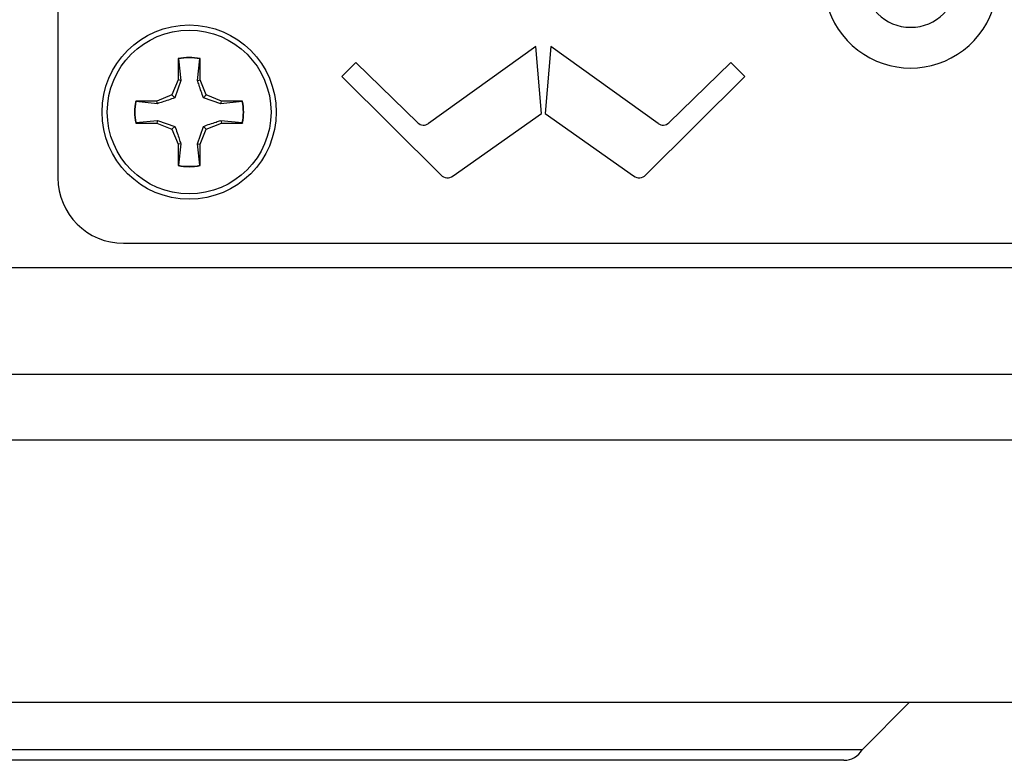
# Model space of a CAD drawing. Header units: inches. Extents: x 0.3 to 33.8, y 0.2 to 21.7.
# Tile 61 of 209: x 13.761 to 14.136, y 9.085 to 9.367. Entities that reach past the tile are written whole.
import ezdxf

# ---------------------------------------------------------------- set-up
doc = ezdxf.new("R2010")
doc.units = ezdxf.units.IN
doc.header["$MEASUREMENT"] = 0

msp = doc.modelspace()

# ---------------------------------------------------------------- linework, layer by layer
at = {"color": 7, "linetype": 'Continuous', "lineweight": 25}
for p, q in [((13.77513317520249, 9.756710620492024), (13.77513317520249, 9.306710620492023)), ((13.95721879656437, 9.356716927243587), (13.91637597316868, 9.327359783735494)), ((13.95938457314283, 9.331182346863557), (13.95721879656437, 9.356716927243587)), ((13.96304756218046, 9.356716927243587), (13.96088178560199, 9.331182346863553)), ((14.00389038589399, 9.327359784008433), (13.96304756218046, 9.356716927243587)), ((13.82097317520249, 9.35209037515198), (13.82097317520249, 9.343980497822)), ((13.82110894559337, 9.35197921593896), (13.82097317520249, 9.35209037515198)), ((13.82110894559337, 9.35197921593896), (13.82193096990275, 9.343789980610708)), ((13.82833538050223, 9.343789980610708), (13.82915740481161, 9.35197921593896)), ((13.82915740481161, 9.35197921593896), (13.82929317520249, 9.35209037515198)), ((13.82929317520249, 9.343980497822), (13.82929317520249, 9.35209037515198)), ((13.88868007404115, 9.350630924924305), (13.88330974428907, 9.345253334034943)), ((13.91229252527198, 9.327663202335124), (13.88868007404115, 9.350630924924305)), ((14.03158627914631, 9.350630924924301), (14.0079738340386, 9.327663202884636)), ((14.03695660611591, 9.34525333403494), (14.03158627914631, 9.350630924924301)), ((13.88330974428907, 9.345253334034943), (13.92104973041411, 9.307761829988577)), ((13.99921662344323, 9.307761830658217), (14.03695660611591, 9.34525333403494)), ((13.82097317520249, 9.343980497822), (13.81859784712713, 9.338245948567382)), ((13.82193096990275, 9.343789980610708), (13.81970185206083, 9.337141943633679)), ((13.82193096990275, 9.343789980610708), (13.82097317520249, 9.343980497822)), ((13.82833538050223, 9.343789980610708), (13.82929317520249, 9.343980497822)), ((13.83166850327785, 9.338245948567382), (13.82929317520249, 9.343980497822)), ((13.81859784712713, 9.338245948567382), (13.81286329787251, 9.335870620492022)), ((13.81970185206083, 9.337141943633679), (13.81859784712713, 9.338245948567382)), ((13.83056449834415, 9.337141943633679), (13.83166850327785, 9.338245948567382)), ((13.83721253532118, 9.334912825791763), (13.83056449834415, 9.337141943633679)), ((13.83740305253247, 9.335870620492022), (13.83166850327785, 9.338245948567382)), ((13.81286329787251, 9.335870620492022), (13.80475342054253, 9.335870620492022)), ((13.80486457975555, 9.335734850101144), (13.80475342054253, 9.335870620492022)), ((13.8130538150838, 9.334912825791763), (13.80486457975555, 9.335734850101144)), ((13.8130538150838, 9.334912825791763), (13.81286329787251, 9.335870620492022)), ((13.83721253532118, 9.334912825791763), (13.83740305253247, 9.335870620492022)), ((13.84540177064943, 9.335734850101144), (13.83721253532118, 9.334912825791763)), ((13.84551292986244, 9.335870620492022), (13.83740305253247, 9.335870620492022)), ((13.84540177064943, 9.335734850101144), (13.84551292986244, 9.335870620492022)), ((13.92571624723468, 9.307372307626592), (13.95938457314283, 9.331182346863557)), ((13.96088178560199, 9.331182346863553), (13.99455010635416, 9.307372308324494)), ((13.80486457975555, 9.327686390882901), (13.80475342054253, 9.327550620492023)), ((13.80475342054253, 9.327550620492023), (13.81286329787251, 9.327550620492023)), ((13.80486457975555, 9.327686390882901), (13.8130538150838, 9.328508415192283)), ((13.8130538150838, 9.328508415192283), (13.81286329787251, 9.327550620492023)), ((13.81286329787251, 9.327550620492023), (13.81859784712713, 9.325175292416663)), ((13.8130538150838, 9.328508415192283), (13.81970185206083, 9.326279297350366)), ((13.81970185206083, 9.326279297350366), (13.81859784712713, 9.325175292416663)), ((13.82833538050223, 9.319631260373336), (13.83056449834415, 9.326279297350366)), ((13.83056449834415, 9.326279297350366), (13.83166850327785, 9.325175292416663)), ((13.83166850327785, 9.325175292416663), (13.83740305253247, 9.327550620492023)), ((13.83721253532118, 9.328508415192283), (13.84540177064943, 9.327686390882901)), ((13.83721253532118, 9.328508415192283), (13.83740305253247, 9.327550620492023)), ((13.83740305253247, 9.327550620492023), (13.84551292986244, 9.327550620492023)), ((13.84540177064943, 9.327686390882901), (13.84551292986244, 9.327550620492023)), ((13.81859784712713, 9.325175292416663), (13.82097317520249, 9.319440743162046)), ((13.82929317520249, 9.319440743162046), (13.83166850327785, 9.325175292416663)), ((13.82193096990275, 9.319631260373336), (13.82097317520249, 9.319440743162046)), ((13.82097317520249, 9.319440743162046), (13.82097317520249, 9.311330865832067)), ((13.82193096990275, 9.319631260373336), (13.82110894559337, 9.311442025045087)), ((13.82915740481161, 9.311442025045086), (13.82833538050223, 9.319631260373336)), ((13.82833538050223, 9.319631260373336), (13.82929317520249, 9.319440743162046)), ((13.82929317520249, 9.311330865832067), (13.82929317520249, 9.319440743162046)), ((13.82110894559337, 9.311442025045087), (13.82097317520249, 9.311330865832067)), ((13.82915740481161, 9.311442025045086), (13.82929317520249, 9.311330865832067)), ((13.80013317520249, 9.281710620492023), (14.40013317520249, 9.28171062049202)), ((13.10013317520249, 9.272458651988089), (14.42513317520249, 9.272458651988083)), ((14.42513317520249, 9.23171062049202), (13.10013317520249, 9.231710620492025)), ((14.28763698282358, 9.206710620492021), (13.2376293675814, 9.206710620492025)), ((14.28763317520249, 9.206710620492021), (13.23763317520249, 9.206710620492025)), ((14.28589147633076, 9.106710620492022), (13.23937487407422, 9.106710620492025)), ((14.08163317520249, 9.088710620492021), (14.09963317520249, 9.106710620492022)), ((14.08163317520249, 9.088710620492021), (13.44363317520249, 9.088710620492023)), ((14.07470497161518, 9.084710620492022), (13.45056137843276, 9.084710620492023))]:
    msp.add_line(p, q, dxfattribs=at)
for radius in [0.03320000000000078, 0.03120000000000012]:
    msp.add_circle((13.82513317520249, 9.331710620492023), radius, dxfattribs=at)
for centre, radius, start, end in [((14.10013317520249, 9.381710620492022), 0.03319999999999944, 157.8825750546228, 22.11742494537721), ((14.10013317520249, 9.381710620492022), 0.01770000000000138, 180, 0), ((13.82513317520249, 9.331710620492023), 0.02080000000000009, 78.46304096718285, 101.5369590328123), ((13.82513317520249, 9.331710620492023), 0.0206642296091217, 78.77024530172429, 101.229754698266), ((13.82513317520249, 9.331710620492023), 0.02080000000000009, 168.4630409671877, 191.5369590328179), ((13.82513317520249, 9.331710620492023), 0.02066422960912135, 168.770245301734, 191.2297546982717), ((13.82513317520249, 9.331710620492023), 0.0206642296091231, 348.7702453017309, 11.2297546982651), ((13.82513317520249, 9.331710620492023), 0.02080000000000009, 348.4630409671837, 11.53695903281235), ((13.91451532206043, 9.329948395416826), 0.003187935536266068, 225.7929955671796, 305.7079532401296), ((14.00575103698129, 9.329948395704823), 0.003187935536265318, 234.2920472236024, 314.2070111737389), ((13.82513317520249, 9.331710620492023), 0.02080000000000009, 258.4630409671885, 281.5369590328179), ((13.82513317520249, 9.331710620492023), 0.02066422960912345, 258.7702453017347, 281.2297546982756), ((13.92361477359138, 9.310343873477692), 0.003639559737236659, 225.1892415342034, 305.2677223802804), ((13.99665158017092, 9.31034387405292), 0.003639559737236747, 234.7322742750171, 314.8107605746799), ((13.80013317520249, 9.306710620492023), 0.02500000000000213, 180, 269.9999999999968), ((14.07470497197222, 9.092710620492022), 0.008000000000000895, 270.0000000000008, 329.9999999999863)]:
    msp.add_arc(centre, radius, start, end, dxfattribs=at)
for points, knots in [([(13.83056449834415, 9.337141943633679), (13.82998923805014, 9.338799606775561), (13.82917390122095, 9.341149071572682), (13.82852612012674, 9.343189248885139), (13.82833538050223, 9.343789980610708)], [0, 0, 0, 0, 0.7055492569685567, 1, 1, 1, 1]), ([(13.81970185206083, 9.337141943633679), (13.81804418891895, 9.336566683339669), (13.81569472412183, 9.335751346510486), (13.81365454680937, 9.335103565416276), (13.8130538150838, 9.334912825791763)], [0, 0, 0, 0, 0.7055492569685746, 1, 1, 1, 1]), ([(13.81970185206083, 9.326279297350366), (13.82027711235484, 9.324621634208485), (13.82109244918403, 9.322272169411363), (13.82174023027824, 9.320231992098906), (13.82193096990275, 9.319631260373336)], [0, 0, 0, 0, 0.7055492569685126, 1, 1, 1, 1]), ([(13.83056449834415, 9.326279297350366), (13.83222216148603, 9.326854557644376), (13.83457162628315, 9.32766989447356), (13.83661180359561, 9.32831767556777), (13.83721253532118, 9.328508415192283)], [0, 0, 0, 0, 0.7055492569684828, 1, 1, 1, 1])]:
    msp.add_open_spline(points, degree=3, knots=knots, dxfattribs=at)

doc.saveas('drawing.dxf')
